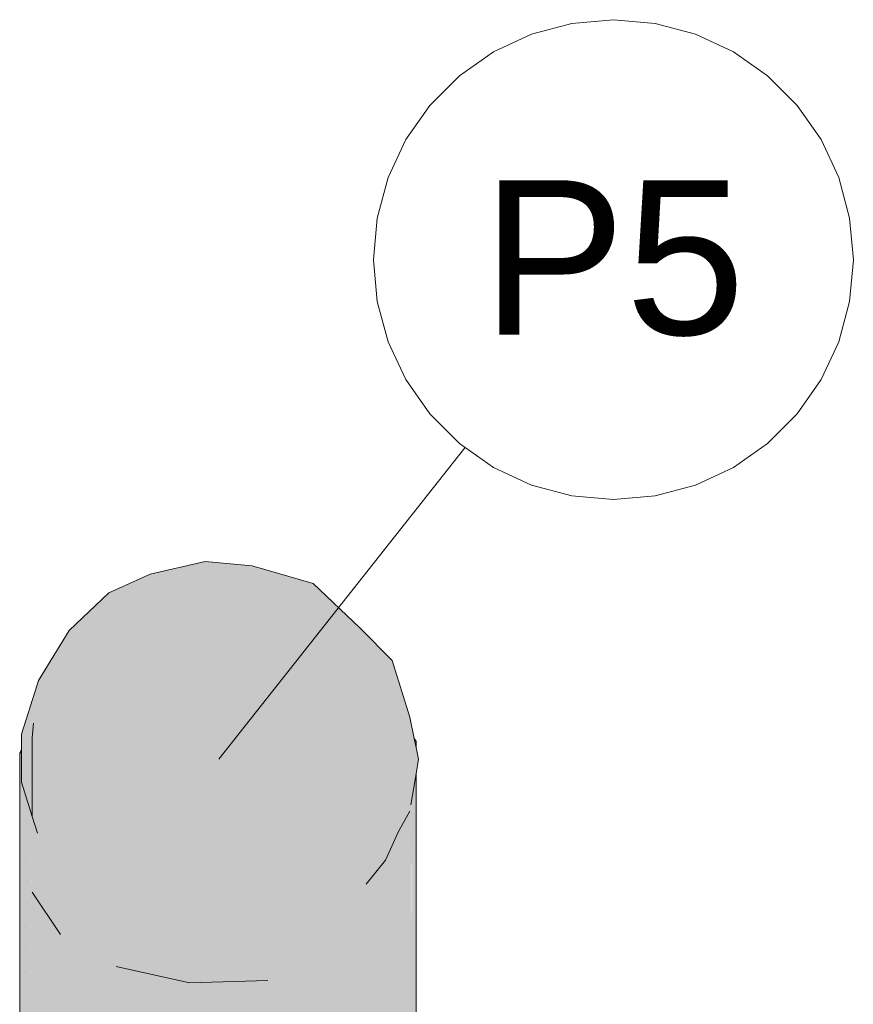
# Model space of a CAD drawing. Header units: millimetres. Extents: x -261 to 187, y -214 to 106.
# Tile 245 of 256: x -157.81 to -156.73, y -140.41 to -139.14. Entities that reach past the tile are written whole.
import ezdxf

# ---------------------------------------------------------------- set-up
doc = ezdxf.new("R2010")
doc.units = ezdxf.units.MM
doc.header["$LTSCALE"] = 0.005
doc.header["$MEASUREMENT"] = 0
doc.linetypes.add('NULL', pattern=[0])
for name, color, linetype, lineweight in [('AP-Coletor pluvial', 9, 'Continuous', 18), ('AP-Condutos', 4, 'Continuous', 25), ('DI-Indicação peça', 7, 'Continuous', 15), ('DI-Tabelas', 7, 'Continuous', 13)]:
    doc.layers.add(name, color=color, linetype=linetype, lineweight=lineweight)
doc.styles.add('Arial', font='arial.ttf')

msp = doc.modelspace()

# ---------------------------------------------------------------- hatches: boundary and pattern name
at = {"layer": 'AP-Coletor pluvial', "linetype": 'Continuous'}
for points in [[(-157.7967, -140.1689), (-157.7831, -140.2127), (-157.7602, -140.1218), (-157.7967, -140.2669), (-157.7602, -140.3218), (-157.6881, -140.1633), (-157.6881, -140.3633), (-157.5931, -140.3844), (-157.5931, -140.1844), (-157.5931, -140.3844), (-157.4913, -140.3813), (-157.4913, -140.1813), (-157.4913, -140.3813), (-157.4006, -140.1546), (-157.5547, -140.0447), (-157.795, -140.0479), (-157.7967, -140.0669)], [(-157.813, -140.0869), (-157.8106, -140.087), (-157.8106, -140.0816)], [(-157.2993, -141.1054), (-157.2993, -140.1474), (-157.2993, -140.1138), (-157.2994, -140.115), (-157.2994, -140.1478)], [(-157.3049, -140.1576), (-157.3049, -140.1475), (-157.3049, -140.1334), (-157.3049, -140.1476)]]:
    msp.add_hatch(color=51, dxfattribs=at).paths.add_polyline_path(points)
at = {"layer": 'AP-Condutos', "linetype": 'Continuous'}
for points in [[(-157.3062, -140.1543), (-157.3059, -140.1538), (-157.2993, -140.1138), (-157.2961, -140.0947), (-157.2993, -140.0793), (-157.3016, -140.0678), (-157.3073, -140.0404), (-157.3086, -140.0574), (-157.3073, -140.0404), (-157.3304, -139.9667), (-157.3717, -139.9249), (-157.4324, -139.8671), (-157.5117, -139.844), (-157.5725, -139.8386), (-157.6441, -139.855), (-157.6976, -139.8793), (-157.7487, -139.9281), (-157.6424, -139.8705), (-157.4982, -139.8612), (-157.6424, -139.8705), (-157.7487, -139.9281), (-157.7887, -139.9927), (-157.7614, -140.0186), (-157.7092, -139.9341), (-157.7614, -140.0186), (-157.6462, -139.9646), (-157.5739, -139.8957), (-157.6462, -139.9646), (-157.5024, -139.9513), (-157.4325, -139.9194), (-157.5024, -139.9513), (-157.3854, -140.0043), (-157.3389, -140.0085), (-157.3389, -140.0118), (-157.3382, -140.0128), (-157.3099, -140.0554), (-157.3382, -140.0128), (-157.3389, -140.0118), (-157.3218, -140.1225), (-157.3158, -140.1519), (-157.2993, -140.104), (-157.3158, -140.1519), (-157.3218, -140.1225), (-157.3389, -140.0118), (-157.3389, -140.0085), (-157.3412, -140.0082), (-157.3854, -140.0043), (-157.3389, -140.1052), (-157.3854, -140.0043), (-157.5024, -139.9513), (-157.6462, -139.9646), (-157.7614, -140.0186), (-157.7752, -140.0055), (-157.7887, -139.9927), (-157.7904, -139.9982), (-157.7938, -140.0352), (-157.795, -140.0479), (-157.7938, -140.0352), (-157.7904, -139.9982), (-157.8106, -140.0621), (-157.7952, -140.0484), (-157.795, -140.0483), (-157.7952, -140.0484), (-157.7967, -140.0498), (-157.7967, -140.0516), (-157.7967, -140.0519), (-157.7967, -140.0607), (-157.7961, -140.06), (-157.7967, -140.0607), (-157.7967, -140.0669), (-157.7967, -140.0854), (-157.7967, -140.0669), (-157.7967, -140.0607), (-157.7967, -140.0519), (-157.7967, -140.0516), (-157.7967, -140.0498), (-157.8062, -140.0721), (-157.7987, -140.0893), (-157.7967, -140.0939), (-157.79, -140.1092), (-157.7027, -140.056), (-157.5692, -140.0149), (-157.4389, -140.0287), (-157.3641, -140.1029), (-157.4389, -140.0287), (-157.5692, -140.0149), (-157.7027, -140.056), (-157.79, -140.1092), (-157.7967, -140.0939), (-157.8062, -140.0721), (-157.7967, -140.0498), (-157.8106, -140.0621), (-157.8106, -140.0816), (-157.7967, -140.1002), (-157.7967, -140.114), (-157.7967, -140.1002), (-157.8106, -140.0816), (-157.8106, -140.1242), (-157.7967, -140.1689), (-157.79, -140.1903), (-157.7336, -140.1541), (-157.6215, -140.0994), (-157.4901, -140.0774), (-157.3931, -140.1161), (-157.4901, -140.0774), (-157.6215, -140.0994), (-157.7336, -140.1541), (-157.79, -140.1903), (-157.7336, -140.2419), (-157.65, -140.19), (-157.53, -140.142), (-157.4208, -140.1425), (-157.53, -140.142), (-157.65, -140.19), (-157.7336, -140.2419), (-157.65, -140.2711), (-157.5519, -140.2114), (-157.4424, -140.1775), (-157.5519, -140.2114), (-157.65, -140.2711), (-157.5519, -140.2735), (-157.4542, -140.215), (-157.3718, -140.2003), (-157.4542, -140.215), (-157.5519, -140.2735), (-157.4542, -140.2486), (-157.5519, -140.2735), (-157.53, -140.3176), (-157.4424, -140.2725), (-157.4208, -140.2825), (-157.3931, -140.2769), (-157.3641, -140.2567), (-157.3389, -140.2253), (-157.3218, -140.1882), (-157.3073, -140.1619), (-157.2993, -140.1063)], [(-157.813, -141.2914), (-157.8128, -141.2917), (-157.8, -141.3109), (-157.7999, -141.3111), (-157.7967, -141.3113), (-157.8103, -141.1515), (-157.8108, -141.152), (-157.8103, -141.1515), (-157.7967, -141.3113), (-157.7967, -141.136), (-157.7967, -141.3113), (-157.7962, -141.3167), (-157.7962, -141.1355), (-157.7967, -141.1358), (-157.7962, -141.1355), (-157.7962, -141.3166), (-157.7937, -141.318), (-157.7494, -141.3436), (-157.7491, -141.3438), (-157.7839, -141.1215), (-157.7491, -141.3438), (-157.7376, -141.3504), (-157.7827, -141.1202), (-157.7376, -141.3504), (-157.7326, -141.3533), (-157.6586, -141.3772), (-157.7085, -141.0361), (-157.7376, -141.0692), (-157.7085, -141.0361), (-157.6584, -141.3772), (-157.6583, -141.3772), (-157.6513, -141.3788), (-157.6474, -141.3796), (-157.6411, -141.381), (-157.5492, -141.3887), (-157.549, -141.3887), (-157.6, -140.9132), (-157.5994, -140.9062), (-157.5543, -140.393), (-157.6366, -140.3857), (-157.6462, -140.386), (-157.6474, -140.3724), (-157.6474, -140.3861), (-157.6474, -140.9607), (-157.6474, -140.967), (-157.6474, -140.9607), (-157.6474, -140.3724), (-157.6578, -140.3701), (-157.7079, -141.0292), (-157.7072, -141.0346), (-157.7079, -141.0292), (-157.7322, -140.3536), (-157.7079, -141.0292), (-157.6586, -140.3804), (-157.6881, -140.3633), (-157.7327, -140.3376), (-157.7349, -140.3363), (-157.7343, -140.3531), (-157.7369, -140.3525), (-157.7343, -140.3531), (-157.7376, -140.3348), (-157.7376, -140.3524), (-157.7376, -141.0629), (-157.7376, -140.3348), (-157.7343, -140.3531), (-157.7349, -140.3363), (-157.7376, -140.2665), (-157.7435, -140.3314), (-157.7376, -140.2665), (-157.7349, -140.3363), (-157.7327, -140.3376), (-157.6881, -140.3633), (-157.6586, -140.3804), (-157.6656, -140.3683), (-157.6586, -140.3804), (-157.6578, -140.3701), (-157.7359, -140.2478), (-157.6578, -140.3701), (-157.6474, -140.3724), (-157.6462, -140.386), (-157.6366, -140.3857), (-157.6374, -140.3746), (-157.6366, -140.3857), (-157.5931, -140.3844), (-157.5599, -140.3834), (-157.6474, -140.2342), (-157.7318, -140.2025), (-157.7376, -140.2003), (-157.7444, -140.1943), (-157.7962, -140.1483), (-157.7544, -140.305), (-157.7509, -140.3164), (-157.751, -140.327), (-157.7502, -140.3187), (-157.7481, -140.3287), (-157.7468, -140.3295), (-157.7481, -140.3287), (-157.7445, -140.3369), (-157.7442, -140.331), (-157.7451, -140.3485), (-157.7449, -140.3447), (-157.7445, -140.3369), (-157.7481, -140.3287), (-157.7502, -140.3187), (-157.751, -140.327), (-157.7509, -140.3164), (-157.7544, -140.305), (-157.7514, -140.3268), (-157.7518, -140.3343), (-157.7514, -140.3268), (-157.7525, -140.3262), (-157.7514, -140.3268), (-157.7544, -140.305), (-157.7561, -140.3241), (-157.7544, -140.305), (-157.7962, -140.1483), (-157.779, -140.2258), (-157.7573, -140.3234), (-157.7564, -140.3273), (-157.7575, -140.3233), (-157.7602, -140.3218), (-157.7575, -140.3233), (-157.7946, -140.2699), (-157.7942, -140.3021), (-157.7962, -140.2675), (-157.7957, -140.3013), (-157.7891, -140.6877), (-157.7875, -140.8157), (-157.7835, -141.1149), (-157.7875, -140.8157), (-157.7924, -140.8704), (-157.7875, -140.8157), (-157.7891, -140.6877), (-157.7962, -140.2675), (-157.7962, -140.7657), (-157.7962, -140.9122), (-157.7962, -141.1292), (-157.7962, -140.9122), (-157.7962, -140.7657), (-157.7962, -140.2675), (-157.7942, -140.3021), (-157.7946, -140.2699), (-157.7575, -140.3233), (-157.7959, -140.1713), (-157.7962, -140.1704), (-157.7959, -140.1713), (-157.7564, -140.3273), (-157.779, -140.2258), (-157.7962, -140.1483), (-157.7965, -140.1694), (-157.7967, -140.2669), (-157.7967, -140.6309), (-157.7967, -140.7707), (-157.7967, -140.911), (-157.7967, -140.9173), (-157.7967, -141.1187), (-157.7967, -141.1268), (-157.7967, -141.1298), (-157.7967, -141.1268), (-157.7967, -141.1187), (-157.7967, -140.9173), (-157.7967, -140.911), (-157.8026, -140.9826), (-157.7967, -140.911), (-157.7967, -140.7707), (-157.7967, -140.6309), (-157.7967, -140.2669), (-157.7965, -140.1694), (-157.7967, -140.1797), (-157.7979, -140.265), (-157.8069, -140.8835), (-157.7967, -140.1797), (-157.7962, -140.1483), (-157.7376, -140.2003), (-157.6474, -140.2342), (-157.5599, -140.3834), (-157.5931, -140.3844), (-157.6366, -140.3857), (-157.5543, -140.393), (-157.5534, -140.3832), (-157.5412, -140.2439), (-157.4373, -140.2278), (-157.4373, -140.3477), (-157.4373, -140.4385), (-157.4373, -140.6022), (-157.4373, -140.2278), (-157.4614, -140.5144), (-157.4591, -140.5637), (-157.4373, -140.643), (-157.4341, -140.6547), (-157.4218, -140.6996), (-157.4233, -140.6532), (-157.4308, -140.4245), (-157.4335, -140.343), (-157.4308, -140.4245), (-157.4224, -140.4061), (-157.4282, -140.3364), (-157.3695, -140.2634), (-157.4282, -140.3364), (-157.4224, -140.4061), (-157.4308, -140.4245), (-157.4233, -140.6532), (-157.4218, -140.6996), (-157.4341, -140.6547), (-157.4373, -140.643), (-157.4591, -140.5637), (-157.4614, -140.5144), (-157.4501, -140.3801), (-157.4979, -140.3815), (-157.4501, -140.3801), (-157.4373, -140.2278), (-157.5359, -140.243), (-157.503, -140.3817), (-157.5359, -140.243), (-157.5412, -140.2439), (-157.5333, -140.2929), (-157.5089, -140.3819), (-157.464, -140.5456), (-157.5089, -140.3819), (-157.5333, -140.2929), (-157.5288, -140.3825), (-157.5333, -140.2929), (-157.5412, -140.2439), (-157.5397, -140.2698), (-157.5412, -140.2439), (-157.5426, -140.2593), (-157.5412, -140.2643), (-157.5331, -140.3826), (-157.5412, -140.2643), (-157.5426, -140.2593), (-157.5534, -140.3832), (-157.5423, -140.3829), (-157.5534, -140.3832), (-157.5969, -140.8777), (-157.5842, -140.889), (-157.5412, -140.8403), (-157.5412, -140.3828), (-157.5341, -140.3826), (-157.5412, -140.3828), (-157.5412, -140.9272), (-157.4993, -140.9645), (-157.4373, -141.0196), (-157.4993, -140.9645), (-157.5412, -140.9272), (-157.5412, -140.8466), (-157.5412, -140.8403), (-157.5842, -140.889), (-157.5811, -140.8918), (-157.5908, -140.9028), (-157.5811, -140.8918), (-157.5842, -140.889), (-157.5969, -140.8777), (-157.5947, -140.9009), (-157.5969, -140.8777), (-157.5994, -140.9062), (-157.6, -140.9132), (-157.549, -141.3887), (-157.5988, -140.9119), (-157.5941, -140.9066), (-157.5988, -140.9119), (-157.549, -141.3887), (-157.5484, -141.3886), (-157.5483, -141.3886), (-157.5428, -141.3885), (-157.5412, -141.3884), (-157.5349, -141.3882), (-157.4802, -141.3866), (-157.4463, -141.3766), (-157.4373, -141.374), (-157.4324, -141.3725), (-157.4105, -141.0435), (-157.3943, -140.7998), (-157.3921, -140.7669), (-157.359, -140.2689), (-157.3577, -140.2487), (-157.359, -140.2689), (-157.3921, -140.7669), (-157.3837, -140.8384), (-157.3921, -140.7669), (-157.3943, -140.7998), (-157.4105, -141.0435), (-157.4324, -141.3725), (-157.3735, -141.3552), (-157.3631, -141.3478), (-157.3537, -141.3411), (-157.3537, -141.094), (-157.3537, -140.9478), (-157.3537, -141.094), (-157.3537, -141.3411), (-157.3511, -141.3392), (-157.3111, -141.3108), (-157.3049, -141.3063), (-157.3421, -141.1043), (-157.3049, -141.3063), (-157.3047, -141.3061), (-157.3004, -141.3031), (-157.3039, -141.1382), (-157.3049, -141.1374), (-157.3039, -141.1382), (-157.3041, -141.1287), (-157.3049, -141.1259), (-157.3119, -141.1003), (-157.3382, -141.0042), (-157.3436, -140.9847), (-157.3506, -140.959), (-157.3436, -140.9847), (-157.3382, -141.0042), (-157.3119, -141.1003), (-157.3049, -141.1259), (-157.3041, -141.1287), (-157.3049, -141.0849), (-157.3056, -140.1519), (-157.3369, -140.9683), (-157.3441, -140.9417), (-157.3537, -140.4409), (-157.3537, -140.9069), (-157.3537, -140.2574), (-157.3537, -140.2437), (-157.3537, -140.2459), (-157.3537, -140.2574), (-157.3535, -140.257), (-157.3537, -140.2574), (-157.3537, -140.4409), (-157.3441, -140.9417), (-157.3507, -140.4231), (-157.3529, -140.2555), (-157.3507, -140.4231), (-157.3441, -140.9417), (-157.3369, -140.9683), (-157.3489, -140.412), (-157.3527, -140.2553), (-157.353, -140.2446), (-157.3527, -140.2553), (-157.3489, -140.412), (-157.3523, -140.2543), (-157.3489, -140.412), (-157.337, -140.2229), (-157.3389, -140.2253), (-157.3498, -140.2388), (-157.3525, -140.2438), (-157.353, -140.2429), (-157.3525, -140.2438), (-157.3498, -140.2388), (-157.3502, -140.2393), (-157.3526, -140.2423), (-157.3502, -140.2393), (-157.3537, -140.1887), (-157.3502, -140.2393), (-157.3498, -140.2388), (-157.3105, -140.1638), (-157.3498, -140.2388), (-157.3389, -140.2253), (-157.3218, -140.1882), (-157.3389, -140.2253), (-157.337, -140.2229), (-157.3489, -140.412), (-157.3369, -140.9683), (-157.3123, -140.1922), (-157.3082, -140.1871), (-157.3073, -140.1619), (-157.3059, -140.1538), (-157.3073, -140.1619), (-157.3082, -140.1871), (-157.3123, -140.1922), (-157.3369, -140.9683), (-157.3069, -140.1854), (-157.3059, -140.1594), (-157.3056, -140.1532), (-157.3056, -140.1519), (-157.3056, -140.1589), (-157.3049, -141.0849), (-157.3049, -140.1576), (-157.3049, -140.1476), (-157.3049, -140.1334), (-157.3049, -140.1475), (-157.3048, -140.1576), (-157.3037, -141.0891), (-157.2996, -140.1481), (-157.3037, -141.0891), (-157.3049, -140.1475), (-157.304, -141.0881), (-157.3049, -140.1476), (-157.3049, -141.0849), (-157.3039, -141.1293), (-157.3039, -141.1295), (-157.3039, -141.1293), (-157.3049, -141.0849), (-157.3041, -141.1287), (-157.3039, -141.1382), (-157.3007, -141.1411), (-157.3039, -141.1382), (-157.3004, -141.3031), (-157.2993, -141.2906), (-157.2993, -141.1464), (-157.2993, -141.1424), (-157.2993, -141.1054), (-157.2994, -140.1478), (-157.2994, -140.115), (-157.2998, -140.0769), (-157.2993, -140.0791), (-157.2993, -140.0793), (-157.2993, -140.0714), (-157.3016, -140.0678), (-157.3009, -140.0715), (-157.5547, -140.0947), (-157.7967, -140.0959), (-157.7967, -140.0874), (-157.8106, -140.087), (-157.8106, -140.0959), (-157.7967, -140.1466), (-157.8106, -140.0959), (-157.8106, -140.087), (-157.813, -140.0869), (-157.8128, -140.1169), (-157.8106, -140.1242), (-157.8128, -140.1169), (-157.8106, -140.4082), (-157.7973, -140.167), (-157.7967, -140.1565), (-157.8106, -140.4082), (-157.8106, -140.9239), (-157.8106, -140.4082), (-157.813, -140.0869), (-157.8112, -140.9307), (-157.813, -140.1164), (-157.813, -140.0869), (-157.813, -140.1162), (-157.813, -140.9512), (-157.8115, -141.0807), (-157.8107, -141.1457), (-157.8109, -141.0738), (-157.8107, -141.1457), (-157.8106, -141.1356), (-157.8106, -141.0705), (-157.8106, -141.1356), (-157.8094, -141.058), (-157.8106, -140.9758), (-157.8094, -141.058), (-157.8107, -141.1457), (-157.8115, -141.0807), (-157.813, -140.9512), (-157.813, -141.0978), (-157.813, -141.1483), (-157.813, -141.1546)]]:
    msp.add_hatch(color=151, dxfattribs=at).paths.add_polyline_path(points)

# ---------------------------------------------------------------- linework, layer by layer
at = {"layer": 'AP-Coletor pluvial'}
for p, q in [((-157.5725, -139.8386), (-157.6441, -139.855)), ((-157.5117, -139.844), (-157.5725, -139.8386)), ((-157.4324, -139.8671), (-157.5117, -139.844)), ((-157.6441, -139.855), (-157.6976, -139.8793)), ((-157.3717, -139.9249), (-157.4324, -139.8671)), ((-157.6976, -139.8793), (-157.7487, -139.9281)), ((-157.7487, -139.9281), (-157.7887, -139.9927)), ((-157.3304, -139.9667), (-157.3717, -139.9249)), ((-157.3073, -140.0404), (-157.3304, -139.9667)), ((-157.7904, -139.9982), (-157.8106, -140.0621)), ((-157.7887, -139.9927), (-157.7904, -139.9982)), ((-157.795, -140.0479), (-157.7967, -140.0669)), ((-157.3016, -140.0678), (-157.3073, -140.0404)), ((-157.8106, -140.0621), (-157.8106, -140.0816)), ((-157.7967, -140.0669), (-157.7967, -140.1689)), ((-157.2993, -140.0793), (-157.3016, -140.0678)), ((-157.2993, -140.0714), (-157.3016, -140.0678)), ((-157.2993, -140.0793), (-157.2993, -140.0714)), ((-157.8106, -140.0816), (-157.813, -140.0869)), ((-157.813, -140.0869), (-157.813, -140.1162)), ((-157.8106, -140.0816), (-157.8106, -140.1242)), ((-157.2961, -140.0947), (-157.2993, -140.0793)), ((-157.2993, -140.1138), (-157.2961, -140.0947)), ((-157.813, -140.1162), (-157.813, -140.9512)), ((-157.8106, -140.1242), (-157.7967, -140.1689)), ((-157.3059, -140.1538), (-157.2993, -140.1138)), ((-157.2993, -140.1474), (-157.2993, -140.1138)), ((-157.2993, -141.1054), (-157.2993, -140.1474)), ((-157.3218, -140.1882), (-157.3073, -140.1619)), ((-157.7967, -140.1689), (-157.79, -140.1903)), ((-157.3389, -140.2253), (-157.3218, -140.1882)), ((-157.3641, -140.2567), (-157.3389, -140.2253)), ((-157.7967, -140.2669), (-157.7602, -140.3218)), ((-157.6881, -140.3633), (-157.5931, -140.3844)), ((-157.5931, -140.3844), (-157.4913, -140.3813))]:
    msp.add_line(p, q, dxfattribs=at)
at = {"layer": 'DI-Indicação peça'}
msp.add_line((-157.236, -139.6914), (-157.5547, -140.0947), dxfattribs=at)
msp.add_lwpolyline([(-156.7324, -139.4475), (-156.7372, -139.3935), (-156.7512, -139.3411), (-156.7741, -139.292), (-156.8052, -139.2476), (-156.8435, -139.2093), (-156.8879, -139.1782), (-156.937, -139.1553), (-156.9893, -139.1413), (-157.0433, -139.1366), (-157.0973, -139.1413), (-157.1496, -139.1553), (-157.1988, -139.1782), (-157.2431, -139.2093), (-157.2815, -139.2476), (-157.3125, -139.292), (-157.3354, -139.3411), (-157.3495, -139.3935), (-157.3542, -139.4475), (-157.3495, -139.5015), (-157.3354, -139.5538), (-157.3125, -139.6029), (-157.2815, -139.6473), (-157.2431, -139.6856), (-157.1988, -139.7167), (-157.1496, -139.7396), (-157.0973, -139.7536), (-157.0433, -139.7583), (-156.9893, -139.7536), (-156.937, -139.7396), (-156.8879, -139.7167), (-156.8435, -139.6856), (-156.8052, -139.6473), (-156.7741, -139.6029), (-156.7512, -139.5538), (-156.7372, -139.5015), (-156.7324, -139.4475)], dxfattribs=at)

# ---------------------------------------------------------------- texts
at = {"layer": 'DI-Tabelas', "linetype": 'NULL', "insert": (-157.0433, -139.5475), "char_height": 0.2, "width": 0.683537, "attachment_point": 8, "line_spacing_factor": 0.6, "style": 'Arial'}
msp.add_mtext('P5', dxfattribs=at)

doc.saveas('drawing.dxf')
